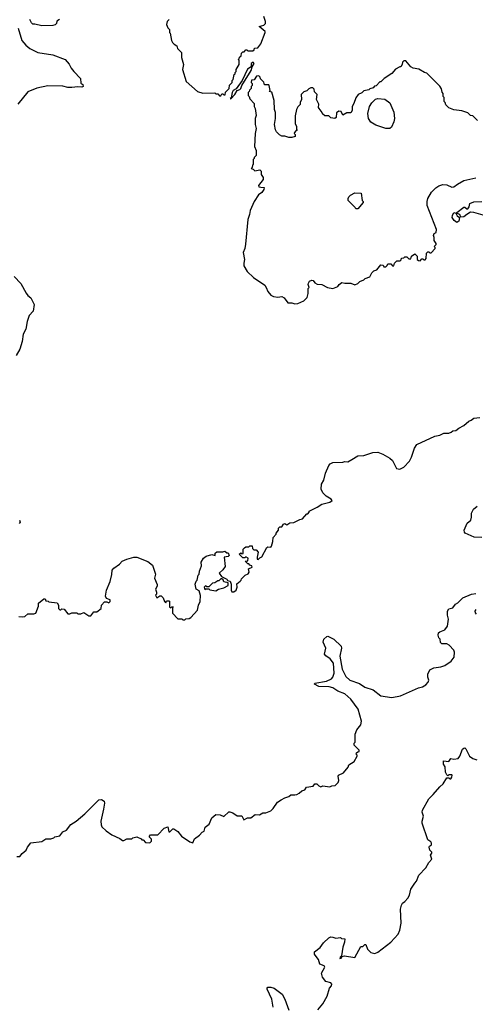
# Model space of a CAD drawing. Extents: x 1863118 to 1989590, y 394482 to 532474.
# Tile 56 of 215: x 1901823 to 1906381, y 440853 to 450702. Entities that reach past the tile are written whole.
import ezdxf

# ---------------------------------------------------------------- set-up
doc = ezdxf.new("R2010")
doc.units = 0

msp = doc.modelspace()

# ---------------------------------------------------------------- linework, layer by layer
at = {"layer": '0CON20XD'}
for points in [[(1902220, 450705), (1902195, 450687.5), (1902190, 450665), (1902177.6, 450652.4), (1902155, 450645.7), (1902045, 450642.2), (1901975, 450658), (1901955, 450656.7), (1901939.3, 450669.3), (1901924, 450705)], [(1903317.5, 450705), (1903297.5, 450685), (1903292.5, 450655), (1903305, 450620), (1903320, 450605), (1903320, 450575), (1903327, 450567), (1903343, 450493), (1903350, 450475), (1903368.3, 450458.3), (1903395, 450440), (1903400, 450415), (1903440, 450375), (1903442.5, 450325), (1903462.5, 450255), (1903452.5, 450205), (1903490, 450085), (1903603, 449983), (1903655, 449967.5), (1903775, 449970), (1903785, 449960), (1903805, 449960), (1903821.7, 449941.7), (1903835, 449940)], [(1903835, 449940), (1903845, 449960), (1903855, 449960), (1903865, 449950), (1903878.3, 449951.7), (1903881.7, 449978.3), (1903920, 450015), (1903921.7, 450048.3), (1903950, 450075), (1903950, 450095), (1903960, 450105), (1903970, 450155), (1903978.3, 450161.7), (1903980, 450175), (1903990, 450185), (1903990, 450205), (1904020, 450255), (1904020, 450295), (1904010, 450305), (1904018.3, 450311.7), (1904021.7, 450328.3), (1904038.3, 450341.7), (1904041.7, 450368.3), (1904055, 450380), (1904068.3, 450381.7), (1904085, 450400), (1904095, 450400), (1904105, 450390), (1904155, 450390), (1904168.3, 450401.7), (1904171.7, 450418.3), (1904205, 450420), (1904235, 450460), (1904277.5, 450575), (1904277.5, 450585), (1904220, 450635), (1904265, 450648), (1904283.3, 450665), (1904283.3, 450685), (1904263.9, 450733.9)], [(1901808.3, 450618.3), (1901845.7, 450495.7), (1901885, 450446.2), (1901925, 450412.9), (1902003.3, 450375), (1902155, 450350.6), (1902276.2, 450305), (1902318.7, 450258.7), (1902337.9, 450217.9), (1902363.2, 450183.2), (1902430, 450115), (1902435, 450067.5), (1902455, 450053.3), (1902458.8, 450035), (1902445, 450026), (1902405, 450031.8), (1902345, 450022.9), (1902305, 450024.5), (1902255, 450038.9), (1902105, 450041.9), (1901995, 450017.8), (1901905, 449980), (1901803.7, 449856.3)], [(1903935, 449910), (1903976.1, 449953.9), (1903997.5, 449992.5), (1904026.2, 450003.8), (1904036.1, 450013.9), (1904046.4, 450043.6), (1904137.5, 450195), (1904148.3, 450231.7), (1904167.5, 450265), (1904158.3, 450278.3), (1904140, 450265), (1904138.3, 450231.7), (1904103, 450207), (1904047.5, 450095), (1903990, 450010), (1903960, 449995), (1903950, 449975), (1903940, 449920), (1903930, 449915), (1903935, 449910)], [(1906403, 449693), (1906355, 449740), (1906333, 449743), (1906305, 449770), (1906245, 449790), (1906165, 449800), (1906115, 449820), (1906085, 449850), (1906080, 449875), (1906070, 449885), (1906070, 449925), (1906060, 449935), (1906060, 449965), (1906048.3, 449978.3), (1906041.7, 450011.7), (1906026.4, 450036.4), (1905895, 450167.5), (1905873.3, 450173.3), (1905815, 450207.5), (1905758.3, 450218.3), (1905735, 450230), (1905685, 450290), (1905665, 450290), (1905651.7, 450278.3), (1905650, 450255), (1905635, 450230), (1905625, 450230), (1905583.6, 450206.4), (1905546.4, 450163.6), (1905470, 450115), (1905435, 450080), (1905425, 450080), (1905388.3, 450041.7), (1905371.7, 450038.3), (1905358.3, 450021.7), (1905325, 450010), (1905315, 450000), (1905265, 449990), (1905245, 449970), (1905210, 449955), (1905185, 449920), (1905167, 449863), (1905150, 449835), (1905150, 449795), (1905135, 449770), (1905095, 449770), (1905055, 449747.5), (1905037.5, 449785), (1905014.2, 449785.8), (1904990.8, 449769.2), (1904987.5, 449722.5), (1904975, 449712.5), (1904935, 449720), (1904915, 449740), (1904875, 449740), (1904851.7, 449761.7), (1904850, 449775), (1904817.5, 449815), (1904812.5, 449825), (1904817, 449857), (1904792.5, 449905), (1904797.5, 449955), (1904771.7, 449981.7), (1904768.3, 450008.3), (1904755, 450020), (1904735, 450020), (1904715, 450010), (1904695, 449990), (1904665, 449980), (1904640, 449955), (1904642.5, 449905), (1904630, 449875), (1904630, 449855), (1904605, 449830), (1904592.5, 449805), (1904578.3, 449741.7), (1904580, 449665), (1904592.5, 449635), (1904592.5, 449602.5), (1904600, 449595), (1904585, 449590), (1904572.5, 449575), (1904570, 449565), (1904580, 449555), (1904580, 449535), (1904545, 449522.5), (1904515, 449522.5), (1904475, 449537.5), (1904445, 449537.5), (1904420.7, 449550.7), (1904390.7, 449580.7), (1904380.7, 449600.7), (1904371.2, 449655), (1904382.5, 449715), (1904383, 449773), (1904372.5, 449805), (1904367.5, 449895), (1904347, 449977), (1904320, 449985), (1904330, 449995), (1904320, 450045), (1904315, 450050), (1904271.7, 450051.7), (1904267, 450077), (1904231.7, 450111.7), (1904228.3, 450128.3), (1904215, 450140), (1904191.7, 450138.3), (1904168.3, 450101.7), (1904141.7, 450098.3), (1904140, 450075), (1904150, 450065), (1904150, 450045), (1904140, 450035), (1904140, 450015), (1904121.7, 449998.3), (1904120, 449985), (1904110, 449975), (1904110, 449945), (1904120, 449935), (1904125, 449910), (1904170, 449865), (1904170, 449835), (1904180, 449815), (1904187.5, 449745), (1904180, 449715), (1904180, 449655), (1904190, 449615), (1904177.5, 449565), (1904172.5, 449435), (1904190, 449395), (1904190, 449345), (1904170, 449325), (1904170, 449315), (1904160, 449305), (1904160, 449255), (1904151.7, 449248.3), (1904150, 449225), (1904140, 449215), (1904158.3, 449208.3), (1904175, 449190), (1904225, 449200), (1904238.3, 449188.3), (1904240, 449155), (1904260, 449125), (1904260, 449105), (1904212.5, 449045), (1904215, 449030), (1904235, 449026.7), (1904270, 449025), (1904266.2, 449005), (1904245, 448972.5), (1904210.7, 448949.3), (1904167.5, 448885), (1904127.5, 448795), (1904122.5, 448755), (1904106.7, 448705), (1904083.6, 448456.4), (1904076.7, 448415), (1904060, 448375), (1904073.3, 448305), (1904063.9, 448266.1), (1904065, 448240), (1904100, 448185), (1904162.3, 448122.3), (1904275.9, 448045.9), (1904290, 448025), (1904305, 447982.5), (1904337, 447947), (1904363.6, 447933.6), (1904405, 447927.5), (1904445, 447932.5), (1904469.3, 447919.3), (1904505, 447870), (1904545, 447870), (1904575, 447860)], [(1905525, 449612.5), (1905485, 449612.5), (1905386.1, 449646.1), (1905337, 449677), (1905313, 449713), (1905307.5, 449765), (1905322.5, 449835), (1905345, 449870), (1905383, 449907), (1905405, 449912.5), (1905475, 449907.5), (1905525, 449870), (1905547.5, 449825), (1905566.4, 449776.4), (1905572.5, 449715), (1905565, 449680), (1905541.7, 449628.3), (1905525, 449612.5)], [(1904575, 447860), (1904605, 447862.5), (1904665, 447890), (1904700, 447925), (1904710, 447965), (1904710, 448015), (1904717.5, 448025), (1904710, 448055), (1904713, 448067), (1904723.3, 448086.7), (1904745, 448097.5), (1904760, 448095), (1904775, 448070), (1904798.3, 448058.3), (1904845, 448052.5), (1904903.6, 448023.6), (1904955, 448013.3), (1905005, 448032.5), (1905017.5, 448055), (1905045, 448072.5), (1905075, 448066.7), (1905135, 448067.5), (1905175, 448050), (1905205, 448062.5), (1905225, 448082.5), (1905265, 448100), (1905280, 448115), (1905325, 448130), (1905345, 448170), (1905365, 448190), (1905395, 448200), (1905435, 448250), (1905458.3, 448248.3), (1905465, 448230), (1905485, 448230), (1905500, 448245), (1905505, 448260), (1905535, 448260), (1905551.7, 448241.7), (1905565, 448240), (1905571.7, 448268.3), (1905595, 448290), (1905628.3, 448291.7), (1905638.3, 448301.7), (1905641.7, 448318.3), (1905665, 448320), (1905675, 448330), (1905695, 448330), (1905715, 448310), (1905735, 448310), (1905741.7, 448338.3), (1905775, 448360), (1905798.3, 448338.3), (1905800, 448305), (1905813, 448293), (1905828.3, 448291.7), (1905845, 448310), (1905855, 448310), (1905865, 448300), (1905878.3, 448301.7), (1905890, 448315), (1905891.7, 448368.3), (1905905, 448380), (1905915, 448380), (1905925, 448370), (1905938.3, 448371.7), (1905980, 448415), (1905980, 448425), (1905970, 448435), (1905990, 448455), (1905990, 448465), (1905970, 448495), (1905970, 448525), (1905962.5, 448545), (1905970, 448565), (1905990, 448575), (1905992.5, 448605), (1905900, 448845), (1905900, 448885), (1905907.5, 448915), (1905943.2, 448976.8), (1905985, 449020), (1906015, 449040), (1906055, 449054), (1906095, 449048.8), (1906145, 449026.7), (1906165, 449030), (1906201.9, 449058.1), (1906265, 449092.9), (1906385, 449121.4)], [(1905205, 448810), (1905185, 448810), (1905180, 448825), (1905110, 448895), (1905107.5, 448915), (1905115, 448930), (1905133, 448947), (1905175, 448970), (1905238.3, 448968.3), (1905250, 448895), (1905260, 448885), (1905260, 448875), (1905205, 448810)], [(1906505, 448733.8), (1906365, 448772.7), (1906334.2, 448775.8), (1906296, 448754), (1906265, 448729.4), (1906236.4, 448726.4), (1906226.2, 448755), (1906200, 448765), (1906196.7, 448775), (1906265, 448826.9), (1906275.6, 448825.6), (1906295, 448810), (1906305, 448811.2), (1906321.1, 448828.9), (1906328.1, 448865), (1906365, 448881.2), (1906445, 448884.3)], [(1906195, 448674.5), (1906168.8, 448695), (1906150, 448725), (1906152, 448745), (1906165, 448773.3), (1906187.5, 448767.5), (1906201.2, 448741.2), (1906222.5, 448725), (1906215, 448686.7), (1906195, 448674.5)], [(1901767.5, 448135), (1901833.8, 448065), (1901886.4, 447966.4), (1901905, 447942.5), (1901935, 447920), (1901966.2, 447855), (1901957.5, 447785), (1901916.4, 447743.6), (1901895.9, 447684.1), (1901884.2, 447605), (1901858.6, 447555), (1901847.6, 447482.4), (1901825.7, 447405), (1901787.2, 447342.8)], [(1902895, 445306.2), (1902965, 445326.2), (1902996.1, 445326.1), (1903103.6, 445283.6), (1903152.5, 445245), (1903180, 445155), (1903170, 445115), (1903197, 445053), (1903197.5, 445035), (1903182.5, 445005), (1903190, 444975), (1903190, 444955), (1903182.5, 444945), (1903190, 444925), (1903195, 444920), (1903225, 444940), (1903238.3, 444938.3), (1903258.3, 444918.3), (1903271.7, 444881.7), (1903285, 444870), (1903291.7, 444888.3), (1903315, 444890), (1903320, 444885), (1903320, 444825), (1903335, 444820), (1903345, 444830), (1903358.3, 444828.3), (1903350, 444815), (1903350, 444765), (1903405, 444710), (1903445, 444710), (1903455, 444700), (1903475, 444700), (1903485, 444710), (1903517, 444713), (1903536.4, 444723.6), (1903603.3, 444795), (1903613.3, 444845), (1903628.3, 444881.7), (1903633, 444943), (1903618.3, 444988.3), (1903590, 445005), (1903580, 445055), (1903590, 445085), (1903600, 445095), (1903610, 445145), (1903620, 445155), (1903623, 445187), (1903641.7, 445238.3), (1903637.5, 445275), (1903663.3, 445315), (1903687.5, 445335), (1903745, 445352.5), (1903777, 445343), (1903780, 445365), (1903795, 445380), (1903855, 445380), (1903875, 445387.5), (1903895, 445370), (1903908.3, 445368.3), (1903918.3, 445341.7), (1903907, 445333), (1903870, 445325), (1903877, 445233), (1903855, 445200), (1903820, 445165), (1903841.7, 445131.7), (1903895, 445107.5), (1903901.7, 445091.7), (1903930, 445085), (1903940, 445055), (1903937.5, 444995), (1903942.5, 444985), (1903945, 444980), (1903965, 444980), (1903990, 444995), (1903997.5, 445025), (1903995, 445060), (1904030, 445085), (1904040, 445095), (1904041.7, 445108.3), (1904080, 445145), (1904109.3, 445160.7), (1904117.5, 445175), (1904111.7, 445208.3), (1904150, 445225), (1904145, 445240), (1904125, 445247.5), (1904115, 445260), (1904105, 445260), (1904080, 445285), (1904105, 445290), (1904110, 445315), (1904085, 445330), (1904075, 445320), (1904055, 445320), (1904020, 445355), (1904035, 445370), (1904045, 445360), (1904058.3, 445361.7), (1904060, 445405), (1904071.7, 445418.3), (1904085, 445430), (1904115, 445430), (1904125, 445440), (1904148.3, 445438.3), (1904151.7, 445411.7), (1904165, 445400), (1904188.3, 445398.3), (1904210, 445375), (1904200, 445325), (1904200, 445305), (1904208.3, 445301.7), (1904225, 445320), (1904245, 445330), (1904297, 445423), (1904305, 445430), (1904335, 445427.5), (1904342.5, 445435), (1904356.4, 445483.6), (1904358.3, 445521.7), (1904390, 445555), (1904390, 445565), (1904412.5, 445595), (1904412.5, 445615), (1904425, 445630), (1904445, 445630), (1904462.5, 445655), (1904475, 445662.5), (1904495, 445650), (1904525, 445670), (1904565, 445672.5), (1904625, 445702.5), (1904651.7, 445708.3), (1904695, 445760), (1904705, 445760), (1904720, 445775), (1904720, 445785), (1904800, 445825), (1904845, 445857.5), (1904925, 445877.5), (1904948.3, 445891.7), (1904940, 445905), (1904890, 445935), (1904855, 445970), (1904840, 446005), (1904843.6, 446056.4), (1904866.7, 446095), (1904883.3, 446165), (1904916.4, 446243.6), (1904929.3, 446260.7), (1904955, 446271.2), (1905055, 446276.7), (1905075, 446283.3), (1905105, 446280), (1905146, 446304), (1905205, 446338.8), (1905265, 446343.8), (1905355, 446373.3), (1905406.4, 446376.4), (1905456.1, 446356.1), (1905525.8, 446315.8), (1905552.3, 446292.3), (1905593.6, 446213.6), (1905625, 446207.5), (1905665, 446226.7), (1905723.3, 446285), (1905744, 446325), (1905772.3, 446417.7), (1905795, 446453.3), (1905975, 446536.7), (1906025, 446547.5), (1906065, 446567.5), (1906115, 446567.5), (1906140, 446575), (1906155, 446590), (1906185, 446592.5), (1906215, 446617.5), (1906265, 446642.5), (1906315, 446687.5), (1906340, 446695), (1906365, 446716.7), (1906425, 446722.5)], [(1906445, 445522.5), (1906370, 445525), (1906280, 445565), (1906272.5, 445575), (1906271.2, 445595), (1906301.2, 445665), (1906336.7, 445695), (1906343.8, 445725), (1906343.3, 445765), (1906362.5, 445805), (1906400, 445835)], [(1901822.5, 445695), (1901826.7, 445675), (1901818.3, 445661.7)], [(1901815, 444732.5), (1901855, 444727.5), (1901875, 444732.5), (1901905, 444760), (1901965, 444757.5), (1901983, 444767), (1902010, 444835), (1902010, 444865), (1902065, 444910), (1902078.3, 444908.3), (1902085, 444890), (1902107, 444887), (1902115, 444880), (1902198.3, 444868.3), (1902210, 444845), (1902211.7, 444811.7), (1902225, 444800), (1902235, 444800), (1902245, 444810), (1902267, 444807), (1902305, 444760), (1902325, 444760), (1902345, 444770), (1902395, 444770), (1902405, 444760), (1902435, 444760), (1902465, 444772.5), (1902515, 444740), (1902535, 444740), (1902565, 444780), (1902595, 444780), (1902638.3, 444811.7), (1902640, 444845), (1902671.7, 444878.3), (1902695, 444880), (1902715, 444870), (1902728.3, 444881.7), (1902728.3, 444898.3), (1902691.7, 444911.7), (1902680, 444935), (1902690, 444995), (1902727, 445083), (1902746.1, 445153.9), (1902748.8, 445195), (1902765, 445216.7), (1902822.5, 445255), (1902847.5, 445285), (1902895, 445306.2)], [(1903785, 444990), (1903813, 445007), (1903865, 445020), (1903907, 445043), (1903908.3, 445068.3), (1903865, 445080), (1903858.3, 445098.3), (1903845, 445110), (1903835, 445110), (1903815, 445090), (1903805, 445090), (1903775, 445070), (1903753, 445067), (1903715, 445030), (1903695, 445030), (1903681.7, 445038.3), (1903670, 445025), (1903675, 445000), (1903685, 445010), (1903715, 445010), (1903725, 445000), (1903785, 444990)], [(1904438.3, 442898.3), (1904475, 442920), (1904517, 442933), (1904535, 442950), (1904575, 442947.5), (1904595, 442952.5), (1904620, 442965), (1904645, 442990), (1904675, 443000), (1904693.3, 443026.7), (1904760, 443035), (1904775, 443060), (1904795, 443060), (1904815, 443037.5), (1904835, 443027.5), (1904855, 443037.5), (1904925, 443030), (1904945, 443040), (1904978.3, 443041.7), (1905008.3, 443071.7), (1905017, 443093), (1905007.5, 443135), (1905013.6, 443146.4), (1905063, 443167), (1905107.5, 443225), (1905115, 443250), (1905169.3, 443280.7), (1905200, 443335), (1905200, 443345), (1905190, 443355), (1905193, 443367), (1905205, 443380), (1905218.3, 443381.7), (1905220, 443395), (1905170, 443445), (1905170, 443465), (1905180, 443475), (1905180, 443555), (1905195, 443600), (1905235, 443650), (1905241.2, 443685), (1905210, 443805), (1905136.9, 443905), (1905075, 443958.5), (1905005, 443984.3), (1904955, 444018.1), (1904917.9, 444027.9), (1904815, 444031.5), (1904773.8, 444055), (1904775, 444066.2), (1904893.2, 444086.8), (1904940.9, 444109.1), (1904956.7, 444125), (1904967.7, 444165), (1904961.4, 444265), (1904929.1, 444309.1), (1904885, 444340), (1904873.1, 444355), (1904886.9, 444415), (1904857.5, 444475), (1904866.2, 444505), (1904895, 444533.8), (1904905, 444536.7), (1904965, 444505.6), (1905040, 444435), (1905043.1, 444415), (1905024.3, 444335), (1905050.6, 444205), (1905085, 444133.3), (1905124.5, 444094.5), (1905223, 444063), (1905275, 444024), (1905357.9, 443997.9), (1905435, 443938.8), (1905545, 443921.2), (1905631.7, 443938.3), (1905812.7, 444017.3), (1905851.7, 444028.3), (1905885, 444047.5), (1905910, 444075), (1905917.5, 444095), (1905907, 444127), (1905906.7, 444155), (1905925, 444197.5), (1905965, 444220), (1906035, 444230), (1906075, 444243.3), (1906140, 444285), (1906170, 444325), (1906173.3, 444375), (1906167.5, 444395), (1906120, 444445), (1906095, 444457.5), (1906045, 444460), (1906033, 444473), (1906030, 444505), (1906015, 444520), (1906010, 444545), (1906011.7, 444568.3), (1906025, 444580), (1906075, 444600), (1906102.5, 444635), (1906113.3, 444705), (1906103, 444747), (1906102.5, 444785), (1906115, 444810), (1906155, 444820), (1906183.6, 444856.4), (1906205, 444867.5), (1906255, 444920), (1906343, 444957), (1906385, 444962.5)], [(1906386.4, 444803.6), (1906377.5, 444785), (1906378.3, 444768.3), (1906390, 444755)], [(1904805, 440797.5), (1904855, 440857.5), (1904900, 440935), (1904923.3, 441015), (1904941.3, 441038.7), (1904945.6, 441055), (1904935, 441068.5), (1904885, 441080.6), (1904853.8, 441125), (1904843.3, 441165), (1904876.2, 441226.2), (1904868.6, 441238.6), (1904826, 441255), (1904811.8, 441301.8), (1904797.9, 441317.9), (1904772.9, 441355), (1904771.7, 441378.3), (1904829.4, 441420.6), (1904861.7, 441468.3), (1904915, 441516.7), (1904935, 441526.7), (1904956.4, 441526.4), (1904985, 441513.3), (1905031.7, 441521.7), (1905043, 441513), (1905077, 441507), (1905073.8, 441475), (1905056, 441425), (1905043.6, 441336.4), (1905027.5, 441325), (1905025, 441312.5), (1905037.5, 441315), (1905047.5, 441332.5), (1905071.5, 441338.5), (1905175, 441320), (1905235, 441430), (1905257, 441433), (1905275, 441450), (1905285, 441450), (1905303.3, 441405), (1905335, 441370), (1905375, 441362.5), (1905407.5, 441375), (1905536.7, 441475), (1905608.8, 441555), (1905626.7, 441595), (1905638.8, 441665), (1905633.3, 441805), (1905643.6, 441846.4), (1905653.6, 441866.4), (1905677.7, 441882.3), (1905707.5, 441915), (1905722.5, 441945), (1905736.2, 442005), (1905775, 442063.8), (1905793.6, 442086.4), (1905816.7, 442145), (1905885, 442217.5), (1905915, 442272.5), (1905946.2, 442305), (1905933.3, 442345), (1905946.7, 442365), (1905946.7, 442375), (1905926.2, 442395), (1905920, 442425), (1905924.1, 442435.9), (1905942, 442448), (1905942.9, 442465), (1905935, 442479.2), (1905906.9, 442496.9), (1905848.8, 442665), (1905848.2, 442685), (1905862.5, 442735), (1905849.2, 442775), (1905852, 442795), (1905915, 442907.1), (1905959.4, 442950.6), (1906025, 443030), (1906060.6, 443059.4), (1906095, 443120), (1906115, 443120), (1906125, 443110), (1906135, 443110), (1906147.5, 443125), (1906150, 443145), (1906145, 443150), (1906115, 443150), (1906105, 443140), (1906095, 443150), (1906083.1, 443175), (1906078.9, 443228.9), (1906062.5, 443255), (1906061.7, 443288.3), (1906115, 443283.3), (1906135, 443312.5), (1906165.9, 443305.9), (1906208.8, 443311.2), (1906226.2, 443335), (1906254.3, 443405), (1906265, 443416), (1906275, 443418), (1906285, 443408.8), (1906312, 443355), (1906322.5, 443335), (1906355, 443312.5), (1906397, 443297)], [(1901795, 442332.5), (1901825, 442332.5), (1901847, 442363), (1901887.5, 442395), (1901900, 442425), (1901935, 442466.7), (1902045, 442483.3), (1902085, 442507.5), (1902135, 442510), (1902165, 442520), (1902175, 442530), (1902225, 442540), (1902255, 442580), (1902290, 442595), (1902335, 442652.5), (1902387.5, 442685), (1902475, 442760), (1902615, 442897.5), (1902641.7, 442901.7), (1902667.5, 442885), (1902672.5, 442865), (1902660, 442805), (1902633.3, 442685), (1902637, 442647), (1902645, 442630), (1902687, 442587), (1902745, 442547.5), (1902825, 442512.5), (1902853, 442493), (1902865, 442492.5), (1902895, 442507.5), (1902945, 442510), (1902955, 442520), (1902995, 442527.5), (1903038.3, 442508.3), (1903045, 442500), (1903058.3, 442498.3), (1903083, 442473), (1903125, 442470), (1903140, 442485), (1903140, 442505), (1903120, 442525), (1903120, 442535), (1903131.7, 442548.3), (1903205, 442550), (1903267.5, 442615), (1903305, 442630), (1903315, 442580), (1903325, 442580), (1903355, 442610), (1903365, 442610), (1903405, 442582.5), (1903440, 442535), (1903525, 442477.5), (1903555, 442470), (1903570.7, 442509.3), (1903622.5, 442545), (1903650, 442575), (1903670, 442585), (1903680, 442625), (1903720, 442655), (1903745, 442720), (1903785, 442752.5), (1903827, 442747), (1903865, 442732.5), (1903915, 442777.5), (1903925, 442780), (1903955, 442770), (1903998.3, 442738.3), (1904045, 442740), (1904065, 442700), (1904103, 442717), (1904135, 442720), (1904178.3, 442751.7), (1904221.7, 442748.3), (1904255, 442770), (1904285, 442767.5), (1904335, 442790), (1904359.3, 442810.7), (1904403.6, 442876.4), (1904438.3, 442898.3)], [(1904360, 440825), (1904344, 440905), (1904300, 441005), (1904297.5, 441015), (1904303.9, 441026.1), (1904333.8, 441026.2), (1904367.5, 441015), (1904450, 440955), (1904475.9, 440905.9), (1904516.7, 440795)]]:
    msp.add_lwpolyline(points, dxfattribs=at)

doc.saveas('drawing.dxf')
